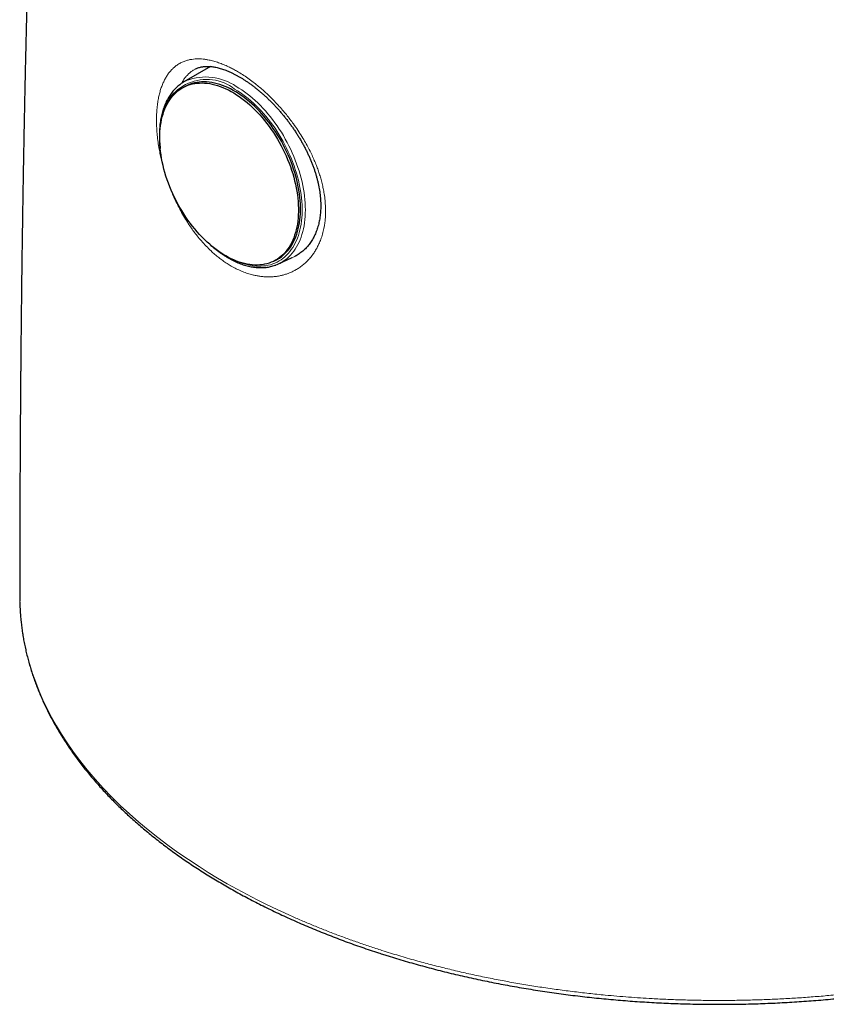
# Model space of a CAD drawing. Header units: millimetres. Extents: x 8 to 811, y 12 to 917.
# Tile 5 of 74: x 624 to 660, y 185 to 228. Entities that reach past the tile are written whole.
import ezdxf

# ---------------------------------------------------------------- set-up
doc = ezdxf.new("R2010")
doc.units = ezdxf.units.MM

msp = doc.modelspace()

# ---------------------------------------------------------------- linework, layer by layer
at = {"color": 7, "linetype": 'Continuous', "lineweight": 30}
for p, q in [((632.536, 225.805), (631.36, 225.126)), ((632.515, 225.793), (632.522, 225.806)), ((631.449, 224.945), (631.359, 224.897)), ((635.335, 217.264), (635.425, 217.311)), ((635.522, 217.134), (636.111, 217.409)), ((624.155, 202.533), (624.155, 202.329))]:
    msp.add_line(p, q, dxfattribs=at)
at = {"color": 7, "linetype": 'Continuous', "lineweight": 30, "flags": 128}
for points in [[(633.198, 217.485), (633.079, 217.556), (632.961, 217.633), (632.844, 217.715), (632.727, 217.802), (632.611, 217.894), (632.496, 217.991), (632.383, 218.092), (632.271, 218.198), (632.16, 218.309), (632.052, 218.424), (631.945, 218.542), (631.84, 218.665), (631.738, 218.791), (631.639, 218.921), (631.541, 219.054), (631.447, 219.19), (631.356, 219.329), (631.267, 219.471), (631.182, 219.615), (631.1, 219.762), (631.021, 219.91), (630.946, 220.06), (630.875, 220.212), (630.807, 220.365), (630.743, 220.519), (630.684, 220.674), (630.628, 220.83), (630.576, 220.986), (630.529, 221.142), (630.486, 221.298), (630.447, 221.454), (630.413, 221.609), (630.383, 221.764), (630.358, 221.917), (630.337, 222.069), (630.321, 222.219), (630.309, 222.368), (630.302, 222.515), (630.3, 222.66), (630.302, 222.802), (630.309, 222.942), (630.321, 223.079), (630.337, 223.212), (630.358, 223.343), (630.383, 223.47), (630.413, 223.593), (630.447, 223.713), (630.486, 223.828), (630.529, 223.94), (630.576, 224.047), (630.628, 224.149), (630.684, 224.247), (630.744, 224.34), (630.807, 224.428), (630.875, 224.511), (630.946, 224.589), (631.021, 224.662), (631.1, 224.729), (631.182, 224.79), (631.267, 224.846), (631.356, 224.896), (631.447, 224.94), (631.542, 224.978), (631.639, 225.011), (631.738, 225.037), (631.841, 225.058), (631.945, 225.072), (632.052, 225.08), (632.16, 225.082), (632.271, 225.078), (632.383, 225.068), (632.496, 225.052), (632.611, 225.03), (632.727, 225.002), (632.844, 224.968), (632.961, 224.928), (633.08, 224.882), (633.198, 224.83), (633.317, 224.773), (633.436, 224.71), (633.555, 224.641), (633.673, 224.567), (633.791, 224.488), (633.908, 224.403), (634.025, 224.314), (634.14, 224.219), (634.254, 224.12), (634.367, 224.016), (634.478, 223.908), (634.588, 223.795), (634.695, 223.679), (634.801, 223.558), (634.904, 223.433), (635.005, 223.305), (635.104, 223.174), (635.199, 223.039), (635.292, 222.901), (635.382, 222.761), (635.469, 222.618), (635.553, 222.473), (635.633, 222.325), (635.71, 222.176), (635.783, 222.025), (635.853, 221.873), (635.918, 221.719), (635.98, 221.564), (636.038, 221.409), (636.092, 221.253), (636.141, 221.097), (636.186, 220.941), (636.227, 220.785), (636.264, 220.629), (636.296, 220.475), (636.323, 220.321), (636.346, 220.168), (636.365, 220.017), (636.379, 219.867), (636.388, 219.719), (636.393, 219.573), (636.393, 219.43), (636.388, 219.289), (636.379, 219.151), (636.365, 219.015), (636.346, 218.883), (636.323, 218.754), (636.296, 218.629), (636.264, 218.507), (636.227, 218.39), (636.186, 218.276), (636.141, 218.167), (636.092, 218.062), (636.038, 217.962), (635.98, 217.867), (635.918, 217.776), (635.853, 217.69), (635.783, 217.61), (635.71, 217.535), (635.633, 217.465), (635.553, 217.401), (635.469, 217.342), (635.382, 217.29), (635.292, 217.242), (635.199, 217.201), (635.104, 217.166), (635.005, 217.136), (634.904, 217.113), (634.801, 217.096), (634.695, 217.084), (634.588, 217.079), (634.478, 217.08), (634.367, 217.087), (634.254, 217.1), (634.14, 217.119), (634.025, 217.144), (633.908, 217.175), (633.791, 217.213), (633.673, 217.256), (633.554, 217.304), (633.436, 217.359), (633.317, 217.419), (633.198, 217.485)], [(635.425, 217.311), (635.473, 217.337), (635.56, 217.39), (635.643, 217.448), (635.724, 217.512), (635.801, 217.582), (635.874, 217.657), (635.943, 217.738), (636.009, 217.823), (636.071, 217.914), (636.129, 218.009), (636.182, 218.109), (636.232, 218.214), (636.277, 218.324), (636.318, 218.437), (636.354, 218.555), (636.386, 218.676), (636.414, 218.802), (636.437, 218.93), (636.456, 219.062), (636.469, 219.198), (636.479, 219.336), (636.483, 219.477), (636.483, 219.62), (636.479, 219.766), (636.469, 219.914), (636.456, 220.064), (636.437, 220.215), (636.414, 220.368), (636.386, 220.522), (636.354, 220.677), (636.318, 220.832), (636.277, 220.988), (636.232, 221.144), (636.182, 221.3), (636.129, 221.456), (636.071, 221.611), (636.009, 221.766), (635.943, 221.92), (635.874, 222.072), (635.801, 222.223), (635.724, 222.373), (635.644, 222.52), (635.56, 222.665), (635.473, 222.808), (635.383, 222.949), (635.29, 223.086), (635.194, 223.221), (635.096, 223.352), (634.995, 223.481), (634.892, 223.605), (634.786, 223.726), (634.678, 223.843), (634.569, 223.955), (634.458, 224.064), (634.345, 224.167), (634.231, 224.267), (634.115, 224.361), (633.999, 224.451), (633.882, 224.535), (633.764, 224.614), (633.645, 224.688), (633.527, 224.757), (633.408, 224.82), (633.289, 224.877), (633.17, 224.929), (633.052, 224.975), (632.934, 225.015), (632.818, 225.049), (632.702, 225.077), (632.587, 225.099), (632.473, 225.116), (632.361, 225.126), (632.251, 225.129), (632.142, 225.127), (632.036, 225.119), (631.931, 225.105), (631.829, 225.084), (631.729, 225.058), (631.632, 225.026), (631.538, 224.987), (631.449, 224.945)]]:
    msp.add_lwpolyline(points, dxfattribs=at)
at = {"color": 252, "linetype": 'Continuous', "lineweight": 0, "flags": 128}
for points in [[(633.552, 217.306), (633.586, 217.29), (633.706, 217.237), (633.825, 217.19), (633.944, 217.15), (634.062, 217.115), (634.18, 217.086), (634.296, 217.063), (634.411, 217.046), (634.524, 217.035), (634.636, 217.03), (634.746, 217.031), (634.855, 217.039), (634.961, 217.052), (635.064, 217.072), (635.166, 217.097), (635.265, 217.129), (635.361, 217.166), (635.454, 217.209), (635.544, 217.259), (635.631, 217.313), (635.715, 217.374), (635.796, 217.44), (635.873, 217.512), (635.946, 217.589), (636.016, 217.671), (636.081, 217.759), (636.143, 217.851), (636.201, 217.948), (636.255, 218.05), (636.304, 218.157), (636.35, 218.268), (636.391, 218.383), (636.427, 218.502), (636.459, 218.625), (636.487, 218.752), (636.51, 218.883), (636.529, 219.017), (636.543, 219.154), (636.552, 219.293), (636.557, 219.436), (636.557, 219.581), (636.552, 219.728), (636.543, 219.878), (636.529, 220.029), (636.511, 220.182), (636.488, 220.337), (636.46, 220.492), (636.428, 220.649), (636.392, 220.806), (636.351, 220.964), (636.306, 221.121), (636.256, 221.279), (636.203, 221.437), (636.145, 221.594), (636.083, 221.751), (636.018, 221.907), (635.948, 222.061), (635.875, 222.214), (635.798, 222.366), (635.718, 222.515), (635.634, 222.663), (635.547, 222.808), (635.457, 222.951), (635.364, 223.091), (635.268, 223.228), (635.169, 223.362), (635.068, 223.493), (634.964, 223.62), (634.858, 223.744), (634.75, 223.863), (634.64, 223.979), (634.528, 224.09), (634.415, 224.197), (634.3, 224.299), (634.184, 224.397), (634.066, 224.49), (633.948, 224.578), (633.829, 224.66), (633.71, 224.738), (633.59, 224.81)], [(633.661, 224.929), (633.782, 224.856), (633.903, 224.778), (634.023, 224.694), (634.143, 224.606), (634.261, 224.513), (634.379, 224.414), (634.495, 224.311), (634.61, 224.204), (634.723, 224.092), (634.834, 223.975), (634.944, 223.855), (635.051, 223.731), (635.156, 223.603), (635.259, 223.471), (635.359, 223.336), (635.457, 223.198), (635.552, 223.057), (635.643, 222.914), (635.732, 222.767), (635.817, 222.619), (635.899, 222.468), (635.978, 222.316), (636.053, 222.161), (636.124, 222.006), (636.192, 221.849), (636.255, 221.691), (636.315, 221.532), (636.37, 221.373), (636.422, 221.214), (636.469, 221.054), (636.512, 220.895), (636.55, 220.736), (636.584, 220.577), (636.614, 220.42), (636.639, 220.263), (636.66, 220.108), (636.676, 219.954), (636.687, 219.802), (636.694, 219.652), (636.696, 219.505), (636.694, 219.359), (636.687, 219.217), (636.675, 219.077), (636.659, 218.94), (636.638, 218.806), (636.612, 218.676), (636.582, 218.55), (636.548, 218.427), (636.509, 218.308), (636.466, 218.193), (636.419, 218.083), (636.367, 217.977), (636.311, 217.875), (636.251, 217.779), (636.188, 217.687), (636.12, 217.601), (636.048, 217.519), (635.973, 217.443), (635.894, 217.372), (635.812, 217.307), (635.726, 217.247), (635.642, 217.196)], [(624.155, 202.329), (624.155, 202.309), (624.172, 201.9), (624.205, 201.492), (624.24, 201.196), (624.282, 200.9), (624.333, 200.604), (624.393, 200.308), (624.486, 199.916), (624.594, 199.525), (624.717, 199.136), (624.855, 198.746), (625.008, 198.359), (625.176, 197.973), (625.358, 197.592), (625.555, 197.213), (625.766, 196.836), (625.993, 196.461), (626.235, 196.088), (626.49, 195.719), (626.796, 195.306), (627.121, 194.898), (627.464, 194.493), (627.824, 194.094), (628.189, 193.713), (628.57, 193.338), (628.968, 192.968), (629.381, 192.603), (629.791, 192.261), (630.214, 191.924), (630.652, 191.592), (631.104, 191.266), (631.56, 190.953), (632.028, 190.645), (632.433, 190.391), (632.846, 190.141), (633.267, 189.896), (633.698, 189.655), (634.138, 189.419), (634.585, 189.188), (634.926, 189.017), (635.272, 188.85), (635.621, 188.685), (635.976, 188.523), (635.976, 188.523), (635.976, 188.523)]]:
    msp.add_lwpolyline(points, dxfattribs=at)
at = {"color": 252, "linetype": 'Continuous', "lineweight": 0}
for centre, radius, start, end in [((632.357, 223.245), 1.992, 51.7691, 175.1625), ((632.324, 222.993), 2.352, 55.3739, 110.9778)]:
    msp.add_arc(centre, radius, start, end, dxfattribs=at)
at = {"color": 7, "linetype": 'Continuous', "lineweight": 30}
for centre, radius, start, end in [((632.187, 223.694), 1.653, 115.2466, 124.5889), ((634.823, 218.633), 1.654, 290.4601, 299.6747)]:
    msp.add_arc(centre, radius, start, end, dxfattribs=at)
for points, knots in [([(635.933, 308.168), (635.932, 308.164), (635.92, 308.131), (635.901, 308.074), (635.877, 308.006), (635.86, 307.957), (635.847, 307.92), (635.836, 307.888), (635.825, 307.856), (635.809, 307.808), (635.786, 307.742), (635.756, 307.656), (635.723, 307.56), (635.68, 307.434), (635.631, 307.293), (635.579, 307.141), (635.529, 306.996), (635.477, 306.846), (635.426, 306.699), (635.378, 306.558), (635.332, 306.424), (635.295, 306.316), (635.268, 306.236), (635.249, 306.182), (635.231, 306.13), (635.213, 306.075), (635.191, 306.012), (635.165, 305.936), (635.137, 305.855), (635.111, 305.777), (635.088, 305.709), (635.066, 305.645), (635.045, 305.584), (635.024, 305.522), (635, 305.452), (634.971, 305.367), (634.937, 305.265), (634.899, 305.155), (634.862, 305.044), (634.825, 304.934), (634.788, 304.827), (634.753, 304.722), (634.719, 304.622), (634.686, 304.524), (634.653, 304.425), (634.617, 304.316), (634.578, 304.202), (634.54, 304.088), (634.507, 303.988), (634.477, 303.898), (634.449, 303.813), (634.419, 303.725), (634.388, 303.63), (634.354, 303.53), (634.32, 303.426), (634.287, 303.327), (634.258, 303.238), (634.233, 303.162), (634.21, 303.093), (634.188, 303.025), (634.164, 302.954), (634.138, 302.872), (634.106, 302.777), (634.072, 302.671), (634.037, 302.565), (634.004, 302.463), (633.973, 302.368), (633.944, 302.279), (633.918, 302.197), (633.892, 302.118), (633.865, 302.035), (633.832, 301.932), (633.794, 301.812), (633.752, 301.683), (633.713, 301.56), (633.677, 301.449), (633.648, 301.358), (633.625, 301.286), (633.606, 301.226), (633.586, 301.162), (633.563, 301.088), (633.536, 301.004), (633.506, 300.91), (633.476, 300.815), (633.449, 300.729), (633.425, 300.653), (633.401, 300.576), (633.376, 300.497), (633.352, 300.419), (633.328, 300.341), (633.302, 300.257), (633.272, 300.163), (633.242, 300.064), (633.212, 299.969), (633.185, 299.879), (633.157, 299.791), (633.128, 299.695), (633.096, 299.592), (633.065, 299.49), (633.037, 299.396), (633.01, 299.308), (632.983, 299.221), (632.956, 299.131), (632.927, 299.036), (632.897, 298.936), (632.866, 298.831), (632.836, 298.732), (632.81, 298.644), (632.787, 298.568), (632.766, 298.499), (632.746, 298.432), (632.726, 298.365), (632.706, 298.297), (632.685, 298.227), (632.663, 298.152), (632.641, 298.076), (632.619, 298.003), (632.6, 297.938), (632.582, 297.875), (632.554, 297.781), (632.516, 297.651), (632.471, 297.497), (632.429, 297.352), (632.39, 297.214), (632.348, 297.071), (632.305, 296.921), (632.263, 296.773), (632.222, 296.63), (632.181, 296.483), (632.138, 296.332), (632.097, 296.185), (632.058, 296.046), (632.019, 295.905), (631.983, 295.775), (631.951, 295.661), (631.926, 295.568), (631.902, 295.482), (631.879, 295.398), (631.855, 295.311), (631.829, 295.216), (631.803, 295.119), (631.778, 295.026), (631.752, 294.932), (631.726, 294.833), (631.696, 294.725), (631.666, 294.611), (631.634, 294.492), (631.606, 294.385), (631.583, 294.298), (631.565, 294.232), (631.547, 294.165), (631.528, 294.091), (631.506, 294.01), (631.478, 293.903), (631.447, 293.781), (631.411, 293.645), (631.378, 293.517), (631.346, 293.393), (631.315, 293.272), (631.286, 293.159), (631.257, 293.048), (631.229, 292.938), (631.2, 292.822), (631.169, 292.7), (631.138, 292.58), (631.111, 292.468), (631.086, 292.37), (631.055, 292.248), (631.018, 292.096), (630.971, 291.909), (630.932, 291.748), (630.897, 291.606), (630.868, 291.485), (630.837, 291.359), (630.803, 291.219), (630.768, 291.072), (630.729, 290.908), (630.69, 290.746), (630.65, 290.578), (630.616, 290.435), (630.588, 290.314), (630.564, 290.214), (630.539, 290.104), (630.511, 289.986), (630.484, 289.869), (630.458, 289.753), (630.432, 289.642), (630.408, 289.535), (630.384, 289.434), (630.362, 289.335), (630.34, 289.236), (630.317, 289.136), (630.294, 289.033), (630.269, 288.924), (630.243, 288.804), (630.213, 288.672), (630.182, 288.532), (630.152, 288.397), (630.122, 288.259), (630.091, 288.119), (630.06, 287.974), (630.029, 287.834), (629.999, 287.693), (629.972, 287.569), (629.948, 287.456), (629.925, 287.349), (629.9, 287.229), (629.874, 287.107), (629.85, 286.992), (629.824, 286.87), (629.797, 286.74), (629.768, 286.601), (629.741, 286.473), (629.716, 286.352), (629.692, 286.233), (629.666, 286.106), (629.638, 285.97), (629.61, 285.83), (629.582, 285.693), (629.555, 285.56), (629.53, 285.434), (629.506, 285.315), (629.484, 285.204), (629.463, 285.097), (629.442, 284.989), (629.417, 284.862), (629.388, 284.713), (629.355, 284.546), (629.324, 284.383), (629.295, 284.235), (629.267, 284.092), (629.24, 283.945), (629.211, 283.792), (629.183, 283.645), (629.158, 283.512), (629.134, 283.387), (629.114, 283.28), (629.096, 283.179), (629.077, 283.08), (629.056, 282.965), (629.034, 282.843), (629.012, 282.724), (628.992, 282.617), (628.975, 282.522), (628.96, 282.437), (628.943, 282.347), (628.925, 282.247), (628.905, 282.132), (628.882, 282.008), (628.858, 281.872), (628.833, 281.731), (628.811, 281.601), (628.791, 281.488), (628.773, 281.385), (628.753, 281.275), (628.733, 281.159), (628.713, 281.045), (628.694, 280.932), (628.675, 280.819), (628.655, 280.703), (628.635, 280.587), (628.614, 280.465), (628.592, 280.331), (628.567, 280.183), (628.541, 280.027), (628.513, 279.865), (628.486, 279.7), (628.46, 279.539), (628.435, 279.391), (628.414, 279.262), (628.395, 279.14), (628.375, 279.018), (628.354, 278.887), (628.331, 278.744), (628.306, 278.59), (628.282, 278.439), (628.26, 278.296), (628.239, 278.166), (628.22, 278.042), (628.202, 277.927), (628.185, 277.821), (628.17, 277.722), (628.155, 277.625), (628.14, 277.525), (628.123, 277.415), (628.104, 277.292), (628.082, 277.147), (628.058, 276.99), (628.034, 276.828), (628.011, 276.675), (627.99, 276.534), (627.971, 276.404), (627.952, 276.28), (627.934, 276.154), (627.914, 276.017), (627.892, 275.866), (627.868, 275.703), (627.844, 275.538), (627.821, 275.378), (627.799, 275.226), (627.781, 275.093), (627.765, 274.98), (627.751, 274.881), (627.736, 274.779), (627.721, 274.667), (627.704, 274.549), (627.688, 274.43), (627.658, 274.215), (627.614, 273.898), (627.558, 273.482), (627.503, 273.068), (627.45, 272.664), (627.399, 272.272), (627.349, 271.88), (627.297, 271.473), (627.257, 271.151), (627.229, 270.927), (627.215, 270.815), (627.202, 270.708), (627.189, 270.598), (627.174, 270.479), (627.159, 270.352), (627.143, 270.224), (627.129, 270.108), (627.116, 270), (627.104, 269.893), (627.09, 269.775), (627.075, 269.648), (627.059, 269.515), (627.043, 269.382), (627.027, 269.246), (627.011, 269.109), (626.996, 268.974), (626.982, 268.853), (626.969, 268.747), (626.958, 268.649), (626.948, 268.562), (626.939, 268.483), (626.931, 268.41), (626.922, 268.329), (626.912, 268.238), (626.9, 268.136), (626.888, 268.027), (626.874, 267.9), (626.858, 267.763), (626.842, 267.619), (626.827, 267.481), (626.812, 267.343), (626.797, 267.204), (626.781, 267.058), (626.764, 266.904), (626.746, 266.739), (626.728, 266.568), (626.71, 266.395), (626.692, 266.228), (626.676, 266.074), (626.661, 265.935), (626.649, 265.817), (626.638, 265.716), (626.628, 265.621), (626.618, 265.517), (626.606, 265.405), (626.594, 265.287), (626.581, 265.165), (626.568, 265.036), (626.555, 264.902), (626.542, 264.771), (626.529, 264.651), (626.519, 264.545), (626.509, 264.449), (626.499, 264.342), (626.486, 264.216), (626.471, 264.064), (626.455, 263.9), (626.438, 263.728), (626.421, 263.55), (626.404, 263.376), (626.388, 263.205), (626.372, 263.04), (626.356, 262.871), (626.339, 262.694), (626.323, 262.517), (626.308, 262.355), (626.295, 262.217), (626.283, 262.09), (626.271, 261.961), (626.258, 261.821), (626.245, 261.675), (626.232, 261.525), (626.215, 261.344), (626.196, 261.132), (626.175, 260.892), (626.156, 260.678), (626.14, 260.495), (626.127, 260.347), (626.115, 260.215), (626.106, 260.107), (626.099, 260.02), (626.093, 259.95), (626.086, 259.876), (626.079, 259.792), (626.071, 259.692), (626.061, 259.577), (626.05, 259.453), (626.04, 259.327), (626.03, 259.207), (626.02, 259.095), (626.012, 258.992), (626.004, 258.897), (625.996, 258.804), (625.989, 258.713), (625.982, 258.627), (625.975, 258.55), (625.969, 258.476), (625.961, 258.381), (625.951, 258.257), (625.939, 258.1), (625.924, 257.923), (625.909, 257.726), (625.891, 257.509), (625.874, 257.292), (625.858, 257.089), (625.845, 256.913), (625.832, 256.75), (625.812, 256.486), (625.789, 256.182), (625.763, 255.834), (625.741, 255.545), (625.723, 255.302), (625.709, 255.106), (625.698, 254.961), (625.688, 254.815), (625.677, 254.668), (625.667, 254.523), (625.658, 254.395), (625.65, 254.286), (625.643, 254.197), (625.638, 254.115), (625.632, 254.03), (625.625, 253.933), (625.617, 253.825), (625.609, 253.707), (625.601, 253.587), (625.592, 253.466), (625.585, 253.352), (625.577, 253.246), (625.571, 253.148), (625.564, 253.048), (625.557, 252.947), (625.55, 252.847), (625.544, 252.757), (625.539, 252.677), (625.534, 252.601), (625.528, 252.522), (625.522, 252.432), (625.515, 252.328), (625.508, 252.212), (625.499, 252.084), (625.49, 251.948), (625.481, 251.806), (625.472, 251.667), (625.463, 251.532), (625.455, 251.401), (625.446, 251.268), (625.438, 251.135), (625.429, 251.003), (625.422, 250.878), (625.414, 250.766), (625.408, 250.664), (625.402, 250.569), (625.396, 250.473), (625.39, 250.369), (625.383, 250.254), (625.372, 250.086), (625.359, 249.863), (625.344, 249.625), (625.332, 249.417), (625.321, 249.246), (625.312, 249.082), (625.303, 248.931), (625.295, 248.796), (625.288, 248.675), (625.281, 248.559), (625.274, 248.437), (625.266, 248.302), (625.258, 248.154), (625.248, 247.996), (625.235, 247.762), (625.218, 247.463), (625.195, 247.052), (625.171, 246.606), (625.145, 246.123), (625.12, 245.646), (625.099, 245.242), (625.082, 244.907), (625.068, 244.643), (625.055, 244.373), (625.041, 244.098), (625.027, 243.821), (625.015, 243.562), (625.003, 243.328), (624.993, 243.119), (624.984, 242.915), (624.974, 242.706), (624.964, 242.489), (624.953, 242.264), (624.942, 242.024), (624.931, 241.772), (624.919, 241.511), (624.907, 241.255), (624.897, 241.012), (624.886, 240.772), (624.875, 240.526), (624.864, 240.262), (624.852, 239.987), (624.841, 239.723), (624.831, 239.475), (624.821, 239.246), (624.812, 239.021), (624.803, 238.812), (624.796, 238.624), (624.789, 238.455), (624.783, 238.292), (624.776, 238.127), (624.769, 237.955), (624.762, 237.774), (624.755, 237.584), (624.746, 237.363), (624.737, 237.111), (624.726, 236.828), (624.715, 236.539), (624.705, 236.242), (624.694, 235.939), (624.684, 235.661), (624.675, 235.414), (624.667, 235.204), (624.661, 235.01), (624.654, 234.83), (624.649, 234.658), (624.642, 234.468), (624.635, 234.252), (624.627, 234.006), (624.618, 233.748), (624.609, 233.48), (624.6, 233.205), (624.592, 232.942), (624.584, 232.692), (624.577, 232.454), (624.569, 232.209), (624.561, 231.957), (624.554, 231.7), (624.546, 231.446), (624.539, 231.205), (624.532, 230.98), (624.526, 230.771), (624.521, 230.579), (624.516, 230.401), (624.51, 230.203), (624.504, 229.985), (624.498, 229.746), (624.492, 229.541), (624.487, 229.363), (624.483, 229.204), (624.478, 229.031), (624.473, 228.845), (624.468, 228.646), (624.46, 228.334), (624.449, 227.914), (624.435, 227.352), (624.421, 226.751), (624.406, 226.116), (624.393, 225.541), (624.382, 225.028), (624.372, 224.579), (624.363, 224.143), (624.356, 223.804), (624.352, 223.558), (624.348, 223.401), (624.345, 223.247), (624.343, 223.098), (624.34, 222.952), (624.337, 222.81), (624.334, 222.666), (624.331, 222.506), (624.328, 222.321), (624.324, 222.11), (624.32, 221.878), (624.315, 221.626), (624.31, 221.359), (624.306, 221.09), (624.301, 220.829), (624.297, 220.581), (624.293, 220.333), (624.289, 220.088), (624.285, 219.847), (624.282, 219.626), (624.279, 219.424), (624.276, 219.238), (624.273, 219.064), (624.271, 218.902), (624.269, 218.75), (624.267, 218.61), (624.265, 218.477), (624.263, 218.344), (624.261, 218.194), (624.258, 218.02), (624.255, 217.821), (624.252, 217.604), (624.249, 217.366), (624.246, 217.105), (624.242, 216.823), (624.238, 216.526), (624.235, 216.216), (624.231, 215.895), (624.227, 215.563), (624.223, 215.216), (624.219, 214.853), (624.215, 214.475), (624.211, 214.141), (624.209, 213.861), (624.207, 213.642), (624.205, 213.438), (624.203, 213.258), (624.201, 213.1), (624.2, 212.963), (624.199, 212.837), (624.198, 212.722), (624.197, 212.615), (624.196, 212.488), (624.195, 212.335), (624.193, 212.149), (624.191, 211.946), (624.19, 211.724), (624.188, 211.483), (624.186, 211.231), (624.184, 210.972), (624.182, 210.689), (624.18, 210.382), (624.178, 210.051), (624.176, 209.714), (624.173, 209.37), (624.171, 209.021), (624.17, 208.699), (624.168, 208.413), (624.167, 208.169), (624.166, 207.941), (624.165, 207.73), (624.164, 207.536), (624.164, 207.378), (624.163, 207.252), (624.163, 207.155), (624.162, 207.06), (624.162, 206.958), (624.161, 206.841), (624.161, 206.708), (624.16, 206.561), (624.16, 206.399), (624.159, 206.221), (624.159, 206.026), (624.158, 205.809), (624.157, 205.571), (624.157, 205.308), (624.156, 205.027), (624.155, 204.726), (624.155, 204.406), (624.154, 204.073), (624.154, 203.729), (624.154, 203.373), (624.153, 202.999), (624.153, 202.717), (624.153, 202.56), (624.153, 202.533)], [0, 0, 0, 0, 0.000105, 0.000956, 0.001644, 0.002071, 0.002398, 0.002696, 0.003005, 0.003326, 0.004079, 0.004888, 0.005797, 0.00685, 0.008527, 0.009841, 0.011202, 0.012691, 0.014127, 0.015423, 0.016713, 0.017951, 0.018489, 0.019, 0.019486, 0.019965, 0.02056, 0.021296, 0.022116, 0.022854, 0.023498, 0.024048, 0.024673, 0.025245, 0.025802, 0.026653, 0.027651, 0.028682, 0.029741, 0.030786, 0.031798, 0.032763, 0.033737, 0.034626, 0.0355, 0.036528, 0.037681, 0.03872, 0.039712, 0.040499, 0.041241, 0.042072, 0.042977, 0.043894, 0.044881, 0.04586, 0.046678, 0.04736, 0.047992, 0.048596, 0.049249, 0.049975, 0.050863, 0.051908, 0.052915, 0.053835, 0.054733, 0.055559, 0.056294, 0.057007, 0.057751, 0.058611, 0.059846, 0.061072, 0.062203, 0.063239, 0.064153, 0.064702, 0.06525, 0.065808, 0.066474, 0.06727, 0.068132, 0.069086, 0.069881, 0.070495, 0.071201, 0.071989, 0.07268, 0.073352, 0.074126, 0.075003, 0.07594, 0.076833, 0.077636, 0.07839, 0.079271, 0.080274, 0.081217, 0.082077, 0.082844, 0.083627, 0.084478, 0.085291, 0.086237, 0.087229, 0.088157, 0.088962, 0.089627, 0.090247, 0.090849, 0.091463, 0.092063, 0.09271, 0.093393, 0.094111, 0.094797, 0.095379, 0.095896, 0.096499, 0.097954, 0.099451, 0.1007, 0.101921, 0.103207, 0.104609, 0.10602, 0.107222, 0.108529, 0.110021, 0.111335, 0.112543, 0.113809, 0.115165, 0.11607, 0.116932, 0.117679, 0.118413, 0.119211, 0.120067, 0.120987, 0.121847, 0.122603, 0.123549, 0.124527, 0.125545, 0.126631, 0.127779, 0.128441, 0.128998, 0.129574, 0.130258, 0.131011, 0.131788, 0.133157, 0.134313, 0.13549, 0.136634, 0.137679, 0.138781, 0.139703, 0.1407, 0.141754, 0.142861, 0.144003, 0.14503, 0.145881, 0.146682, 0.148347, 0.149994, 0.151754, 0.152721, 0.153845, 0.155051, 0.156128, 0.157657, 0.159043, 0.160566, 0.162058, 0.163616, 0.164441, 0.165347, 0.166346, 0.167429, 0.168539, 0.16954, 0.170578, 0.17154, 0.17245, 0.173333, 0.174227, 0.175132, 0.17606, 0.177015, 0.178096, 0.179313, 0.180624, 0.181882, 0.182986, 0.184383, 0.185678, 0.186934, 0.188202, 0.189503, 0.190317, 0.191279, 0.192406, 0.193573, 0.194605, 0.19555, 0.196895, 0.198145, 0.199335, 0.200382, 0.201439, 0.20258, 0.203843, 0.205131, 0.20641, 0.207558, 0.208758, 0.209853, 0.210817, 0.211774, 0.212758, 0.213772, 0.215241, 0.216824, 0.218328, 0.219684, 0.220873, 0.222249, 0.2237, 0.225051, 0.226257, 0.227345, 0.228455, 0.229196, 0.230097, 0.231164, 0.232342, 0.233439, 0.234416, 0.235282, 0.236037, 0.236735, 0.237755, 0.238769, 0.239904, 0.241149, 0.242477, 0.243781, 0.244696, 0.245596, 0.246601, 0.247709, 0.248779, 0.249734, 0.250812, 0.251864, 0.252916, 0.254006, 0.255232, 0.256575, 0.258081, 0.259507, 0.261047, 0.262614, 0.263924, 0.265115, 0.26618, 0.267284, 0.268473, 0.269782, 0.271226, 0.272703, 0.273953, 0.275156, 0.276298, 0.277365, 0.27833, 0.279229, 0.280099, 0.280995, 0.281991, 0.283131, 0.284398, 0.285979, 0.287474, 0.288883, 0.290199, 0.291377, 0.29247, 0.293624, 0.294865, 0.296264, 0.297811, 0.299351, 0.300839, 0.302249, 0.30357, 0.304515, 0.305381, 0.306308, 0.307345, 0.308475, 0.309585, 0.310656, 0.31444, 0.318377, 0.322214, 0.325942, 0.329618, 0.333103, 0.336865, 0.340967, 0.34208, 0.343115, 0.344087, 0.345072, 0.34618, 0.34741, 0.348621, 0.349733, 0.350654, 0.351639, 0.352732, 0.353936, 0.355209, 0.356449, 0.357651, 0.359005, 0.360292, 0.361425, 0.362392, 0.363259, 0.364169, 0.36481, 0.365477, 0.366226, 0.367074, 0.368021, 0.369068, 0.370134, 0.371589, 0.372897, 0.374176, 0.375466, 0.376766, 0.378062, 0.379576, 0.381093, 0.382696, 0.384368, 0.38594, 0.387385, 0.388695, 0.389864, 0.390685, 0.391548, 0.392524, 0.393613, 0.394698, 0.395846, 0.397056, 0.39833, 0.39961, 0.400734, 0.401721, 0.402578, 0.403436, 0.404735, 0.406146, 0.407695, 0.409372, 0.411001, 0.412698, 0.414287, 0.415828, 0.417364, 0.419045, 0.420827, 0.422344, 0.423633, 0.424719, 0.425942, 0.427288, 0.42867, 0.430076, 0.431506, 0.433797, 0.436069, 0.4383, 0.439858, 0.441249, 0.442477, 0.443614, 0.444295, 0.44495, 0.445606, 0.446391, 0.447324, 0.44842, 0.449654, 0.450862, 0.451993, 0.453047, 0.454023, 0.454922, 0.455745, 0.456675, 0.457489, 0.458188, 0.458851, 0.459601, 0.460884, 0.462366, 0.464046, 0.465915, 0.467973, 0.470222, 0.472076, 0.473735, 0.475237, 0.476711, 0.481241, 0.483892, 0.48661, 0.489457, 0.490823, 0.492199, 0.493585, 0.494981, 0.496386, 0.497713, 0.49865, 0.499493, 0.500242, 0.500991, 0.501911, 0.503006, 0.504085, 0.505278, 0.506435, 0.507519, 0.50853, 0.509466, 0.510327, 0.511389, 0.512335, 0.513189, 0.51395, 0.514632, 0.515361, 0.516217, 0.517201, 0.518314, 0.519531, 0.520861, 0.522221, 0.523594, 0.524833, 0.526083, 0.527345, 0.528618, 0.529902, 0.531111, 0.532183, 0.533119, 0.53402, 0.534902, 0.535891, 0.536988, 0.538192, 0.540716, 0.543365, 0.545002, 0.54668, 0.548272, 0.549713, 0.551003, 0.55214, 0.553182, 0.554338, 0.555626, 0.557047, 0.558598, 0.560169, 0.563758, 0.567186, 0.57196, 0.576564, 0.581068, 0.585689, 0.588174, 0.590707, 0.593291, 0.59593, 0.598623, 0.601267, 0.603387, 0.605373, 0.607285, 0.609283, 0.611376, 0.613557, 0.615783, 0.618278, 0.62082, 0.623318, 0.625659, 0.62784, 0.630239, 0.632774, 0.635452, 0.638206, 0.640396, 0.64261, 0.644823, 0.646908, 0.648646, 0.650265, 0.651787, 0.653364, 0.655026, 0.656772, 0.658604, 0.660523, 0.663175, 0.665898, 0.668694, 0.671563, 0.674506, 0.67746, 0.679631, 0.681656, 0.683533, 0.685261, 0.686866, 0.688524, 0.690763, 0.693148, 0.695658, 0.698247, 0.700914, 0.703658, 0.705877, 0.708172, 0.710543, 0.712992, 0.715518, 0.718009, 0.720346, 0.722526, 0.72455, 0.726416, 0.728122, 0.729725, 0.732153, 0.734472, 0.736679, 0.738103, 0.739647, 0.74132, 0.743125, 0.745061, 0.74713, 0.752182, 0.757304, 0.763492, 0.769702, 0.775786, 0.780262, 0.78465, 0.788891, 0.792976, 0.794538, 0.796069, 0.797562, 0.799017, 0.800434, 0.801812, 0.803166, 0.804634, 0.806493, 0.80855, 0.810806, 0.813262, 0.81592, 0.818595, 0.82114, 0.823553, 0.825832, 0.828371, 0.830718, 0.832873, 0.834834, 0.836633, 0.838325, 0.839909, 0.841386, 0.842754, 0.844013, 0.845267, 0.846642, 0.848416, 0.850358, 0.85247, 0.854751, 0.857335, 0.860107, 0.863015, 0.866034, 0.869165, 0.87241, 0.87577, 0.87934, 0.883032, 0.886848, 0.889119, 0.891258, 0.893249, 0.895092, 0.896539, 0.897879, 0.899112, 0.900235, 0.901252, 0.902261, 0.903948, 0.90576, 0.907696, 0.909911, 0.912272, 0.914762, 0.917305, 0.919891, 0.923065, 0.926304, 0.929606, 0.932973, 0.936405, 0.939857, 0.942414, 0.944808, 0.947038, 0.949104, 0.951003, 0.952737, 0.953753, 0.954701, 0.955583, 0.95655, 0.957697, 0.959027, 0.960448, 0.962032, 0.963779, 0.96569, 0.967766, 0.970148, 0.972718, 0.975476, 0.978424, 0.981563, 0.984894, 0.988212, 0.991703, 0.995369, 0.999211, 1, 1, 1, 1]), ([(631.866, 225.693), (631.87, 225.695), (631.895, 225.709), (631.945, 225.731), (632.016, 225.758), (632.086, 225.777), (632.156, 225.792), (632.227, 225.803), (632.303, 225.81), (632.383, 225.812), (632.466, 225.811), (632.55, 225.804), (632.637, 225.794), (632.727, 225.779), (632.818, 225.76), (632.913, 225.736), (633.009, 225.708), (633.108, 225.675), (633.208, 225.639), (633.31, 225.597), (633.415, 225.551), (633.521, 225.501), (633.629, 225.446), (633.738, 225.386), (633.848, 225.323), (633.959, 225.255), (634.072, 225.183), (634.185, 225.106), (634.299, 225.025), (634.414, 224.94), (634.528, 224.851), (634.643, 224.757), (634.758, 224.66), (634.872, 224.559), (634.986, 224.455), (635.099, 224.347), (635.211, 224.237), (635.322, 224.122), (635.432, 224.004), (635.541, 223.883), (635.648, 223.759), (635.753, 223.633), (635.856, 223.504), (635.957, 223.373), (636.055, 223.239), (636.151, 223.104), (636.244, 222.966), (636.335, 222.827), (636.423, 222.686), (636.508, 222.543), (636.589, 222.399), (636.667, 222.254), (636.741, 222.109), (636.811, 221.964), (636.877, 221.818), (636.94, 221.671), (636.999, 221.525), (637.054, 221.378), (637.104, 221.231), (637.151, 221.085), (637.193, 220.94), (637.231, 220.794), (637.264, 220.65), (637.293, 220.51), (637.317, 220.37), (637.337, 220.232), (637.353, 220.093), (637.364, 219.956), (637.371, 219.82), (637.373, 219.686), (637.371, 219.555), (637.364, 219.426), (637.353, 219.3), (637.338, 219.178), (637.319, 219.059), (637.296, 218.944), (637.268, 218.831), (637.236, 218.719), (637.199, 218.61), (637.158, 218.504), (637.113, 218.402), (637.065, 218.303), (637.012, 218.207), (636.956, 218.117), (636.896, 218.03), (636.834, 217.948), (636.767, 217.87), (636.696, 217.796), (636.621, 217.725), (636.543, 217.659), (636.461, 217.598), (636.377, 217.543), (636.309, 217.501), (636.267, 217.48), (636.256, 217.475)], [0, 0, 0, 0, 0.0021771, 0.0153302, 0.0283576, 0.0411411, 0.0518378, 0.062965, 0.0746708, 0.0860415, 0.0971558, 0.1080878, 0.1191557, 0.129797, 0.1404977, 0.1512278, 0.1619527, 0.1726493, 0.1831275, 0.1936544, 0.2042793, 0.2149644, 0.2256706, 0.2363662, 0.2468573, 0.2576058, 0.2683468, 0.2791001, 0.2898837, 0.3007021, 0.3115028, 0.3223236, 0.333224, 0.3441593, 0.3550774, 0.3659663, 0.3768257, 0.38781, 0.3987961, 0.4098003, 0.4208412, 0.4318589, 0.4428547, 0.4538338, 0.4648147, 0.4758113, 0.4868372, 0.4978617, 0.5088848, 0.5199453, 0.5309972, 0.5419902, 0.5528955, 0.5638271, 0.5747434, 0.5856409, 0.596542, 0.6074631, 0.6184124, 0.6291686, 0.6400976, 0.6510143, 0.6618505, 0.6725519, 0.6830862, 0.6938456, 0.704656, 0.7155045, 0.726377, 0.7372594, 0.748135, 0.7589881, 0.7698061, 0.7805779, 0.7912935, 0.8019587, 0.8127415, 0.8237294, 0.8347989, 0.8459388, 0.8571374, 0.8683824, 0.8796624, 0.8909662, 0.9022838, 0.9136062, 0.9249486, 0.9365156, 0.9482952, 0.9601171, 0.9719228, 0.9836608, 0.9954606, 1, 1, 1, 1]), ([(631.245, 225.052), (631.236, 225.046), (631.2, 225.022), (631.138, 224.974), (631.061, 224.908), (630.987, 224.837), (630.916, 224.761), (630.848, 224.681), (630.784, 224.595), (630.723, 224.506), (630.666, 224.412), (630.613, 224.313), (630.564, 224.211), (630.518, 224.104), (630.477, 223.993), (630.439, 223.879), (630.406, 223.762), (630.376, 223.64), (630.351, 223.516), (630.33, 223.389), (630.313, 223.258), (630.301, 223.125), (630.292, 222.99), (630.288, 222.852), (630.288, 222.712), (630.292, 222.569), (630.301, 222.426), (630.311, 222.304), (630.319, 222.231), (630.322, 222.206)], [0, 0, 0, 0, 0.011753, 0.049974, 0.088226, 0.126521, 0.16487, 0.20328, 0.241755, 0.280297, 0.318905, 0.357577, 0.396307, 0.43509, 0.473919, 0.512789, 0.551691, 0.59062, 0.629571, 0.668537, 0.707514, 0.746498, 0.785486, 0.824476, 0.863463, 0.902448, 0.941429, 0.980404, 1, 1, 1, 1]), ([(632.516, 217.974), (632.539, 217.953), (632.6, 217.899), (632.698, 217.817), (632.811, 217.728), (632.925, 217.643), (633.04, 217.562), (633.155, 217.486), (633.271, 217.415), (633.388, 217.349), (633.504, 217.288), (633.621, 217.232), (633.737, 217.181), (633.854, 217.135), (633.97, 217.095), (634.085, 217.06), (634.2, 217.031), (634.313, 217.007), (634.426, 216.988), (634.538, 216.975), (634.648, 216.968), (634.757, 216.966), (634.864, 216.969), (634.969, 216.979), (635.072, 216.993), (635.173, 217.013), (635.272, 217.039), (635.346, 217.062), (635.387, 217.078), (635.397, 217.082)], [0, 0, 0, 0, 0.024556, 0.063264, 0.101978, 0.140699, 0.179427, 0.218159, 0.256897, 0.295636, 0.334376, 0.373114, 0.411845, 0.450567, 0.489273, 0.52796, 0.566621, 0.60525, 0.643839, 0.682382, 0.720872, 0.759303, 0.79767, 0.835969, 0.8742, 0.912363, 0.950462, 0.988505, 1, 1, 1, 1]), ([(624.157, 202.275), (624.158, 202.218), (624.162, 202.079), (624.174, 201.856), (624.193, 201.606), (624.217, 201.357), (624.248, 201.108), (624.284, 200.86), (624.326, 200.612), (624.374, 200.365), (624.428, 200.118), (624.488, 199.871), (624.553, 199.625), (624.624, 199.38), (624.701, 199.135), (624.784, 198.891), (624.873, 198.648), (624.967, 198.405), (625.067, 198.163), (625.173, 197.921), (625.285, 197.68), (625.402, 197.441), (625.525, 197.203), (625.653, 196.966), (625.787, 196.73), (625.926, 196.495), (626.072, 196.26), (626.224, 196.026), (626.381, 195.794), (626.543, 195.562), (626.711, 195.332), (626.884, 195.104), (627.062, 194.878), (627.245, 194.654), (627.433, 194.432), (627.625, 194.213), (627.823, 193.995), (628.026, 193.778), (628.235, 193.562), (628.449, 193.348), (628.668, 193.136), (628.892, 192.926), (629.121, 192.718), (629.355, 192.512), (629.593, 192.308), (629.837, 192.105), (630.085, 191.905), (630.338, 191.707), (630.597, 191.51), (630.86, 191.315), (631.128, 191.123), (631.401, 190.933), (631.677, 190.745), (631.959, 190.559), (632.245, 190.376), (632.536, 190.194), (632.829, 190.016), (633.127, 189.841), (633.429, 189.667), (633.735, 189.496), (634.047, 189.327), (634.362, 189.161), (634.681, 188.997), (635.005, 188.835), (635.334, 188.675), (635.667, 188.518), (636.004, 188.363), (636.345, 188.211), (636.688, 188.062), (637.034, 187.916), (637.384, 187.773), (637.736, 187.633), (638.091, 187.496), (638.449, 187.362), (638.811, 187.231), (639.175, 187.103), (639.543, 186.977), (639.862, 186.872), (640.125, 186.787), (640.388, 186.704), (640.704, 186.607), (641.081, 186.495), (641.461, 186.385), (641.842, 186.279), (642.226, 186.177), (642.612, 186.077), (643, 185.98), (643.391, 185.887), (643.783, 185.797), (644.178, 185.71), (644.575, 185.626), (644.975, 185.545), (645.377, 185.468), (645.781, 185.393), (646.187, 185.322), (646.595, 185.254), (647.004, 185.189), (647.414, 185.128), (647.826, 185.07), (648.24, 185.015), (648.655, 184.964), (649.071, 184.916), (649.488, 184.871), (649.906, 184.83), (650.327, 184.792), (650.748, 184.757), (651.169, 184.726), (651.59, 184.698), (652.012, 184.673), (652.435, 184.652), (652.859, 184.634), (653.283, 184.62), (653.708, 184.609), (654.132, 184.601), (654.557, 184.597), (654.982, 184.596), (655.407, 184.599), (655.832, 184.605), (656.257, 184.614), (656.683, 184.627), (657.109, 184.643), (657.535, 184.663), (657.959, 184.686), (658.382, 184.712), (658.804, 184.742), (659.226, 184.775), (659.649, 184.812), (660.071, 184.852), (660.492, 184.895), (660.913, 184.942), (661.333, 184.992), (661.751, 185.046), (662.166, 185.102), (662.58, 185.162), (662.99, 185.225), (663.398, 185.291), (663.804, 185.36), (664.21, 185.433), (664.615, 185.509), (665.018, 185.589), (665.419, 185.671), (665.817, 185.757), (666.213, 185.846), (666.607, 185.938), (666.999, 186.033), (667.388, 186.131), (667.775, 186.233), (668.159, 186.337), (668.542, 186.445), (668.922, 186.556), (669.299, 186.67), (669.673, 186.787), (670.043, 186.906), (670.411, 187.029), (670.777, 187.155), (671.138, 187.283), (671.496, 187.414), (671.85, 187.548), (672.201, 187.685), (672.549, 187.824), (672.894, 187.967), (673.235, 188.112), (673.573, 188.26), (673.908, 188.411), (674.239, 188.565), (674.567, 188.722), (674.892, 188.881), (675.212, 189.043), (675.529, 189.207), (675.842, 189.375), (676.151, 189.544), (676.456, 189.717), (676.757, 189.892), (677.054, 190.069), (677.348, 190.25), (677.638, 190.433), (677.923, 190.618), (678.205, 190.806), (678.481, 190.995), (678.753, 191.188), (679.021, 191.382), (679.286, 191.58), (679.545, 191.779), (679.799, 191.98), (680.048, 192.182), (680.292, 192.387), (680.531, 192.593), (680.764, 192.801), (680.993, 193.011), (681.217, 193.223), (681.435, 193.437), (681.649, 193.652), (681.858, 193.87), (682.061, 194.089), (682.259, 194.31), (682.451, 194.531), (682.638, 194.755), (682.82, 194.979), (682.996, 195.206), (683.167, 195.433), (683.331, 195.662), (683.491, 195.891), (683.644, 196.122), (683.793, 196.355), (683.935, 196.588), (684.073, 196.823), (684.204, 197.058), (684.329, 197.294), (684.45, 197.532), (684.565, 197.771), (684.674, 198.011), (684.777, 198.252), (684.874, 198.493), (684.966, 198.735), (685.052, 198.978), (685.132, 199.222), (685.206, 199.466), (685.275, 199.711), (685.337, 199.957), (685.394, 200.203), (685.446, 200.451), (685.491, 200.699), (685.531, 200.947), (685.565, 201.195), (685.592, 201.443), (685.614, 201.693), (685.63, 201.942), (685.639, 202.124), (685.64, 202.222), (685.641, 202.238)], [0, 0, 0, 0, 0.003004, 0.007424, 0.01185, 0.016274, 0.020691, 0.025092, 0.029492, 0.033916, 0.038336, 0.042751, 0.047164, 0.051576, 0.055989, 0.060403, 0.06482, 0.069241, 0.073667, 0.0781, 0.082541, 0.086992, 0.091396, 0.095808, 0.100236, 0.104678, 0.109132, 0.113592, 0.118058, 0.122525, 0.126989, 0.131448, 0.135897, 0.140335, 0.144758, 0.149163, 0.153548, 0.158004, 0.162446, 0.166884, 0.171318, 0.17575, 0.18018, 0.184611, 0.189043, 0.193476, 0.197913, 0.202355, 0.206802, 0.211257, 0.215721, 0.220153, 0.224603, 0.229064, 0.233529, 0.237988, 0.242434, 0.246861, 0.2513, 0.255754, 0.260211, 0.264672, 0.269138, 0.27361, 0.27809, 0.282594, 0.287102, 0.291599, 0.296088, 0.300569, 0.305045, 0.309515, 0.313983, 0.318448, 0.322913, 0.327378, 0.331845, 0.336315, 0.338924, 0.341278, 0.345728, 0.350172, 0.354609, 0.359041, 0.363469, 0.367895, 0.372319, 0.376743, 0.381168, 0.385595, 0.390025, 0.394458, 0.398898, 0.403344, 0.407791, 0.412233, 0.416674, 0.421115, 0.425559, 0.430005, 0.434455, 0.438896, 0.443333, 0.447786, 0.452247, 0.456709, 0.461161, 0.465598, 0.470025, 0.474489, 0.478949, 0.483404, 0.487856, 0.492306, 0.496756, 0.501207, 0.50566, 0.510116, 0.514576, 0.519041, 0.523514, 0.527995, 0.532484, 0.536919, 0.541371, 0.545836, 0.550313, 0.554797, 0.559287, 0.563778, 0.568268, 0.572753, 0.57723, 0.581696, 0.586147, 0.590582, 0.594999, 0.59946, 0.603929, 0.608391, 0.612847, 0.617299, 0.621747, 0.626194, 0.63064, 0.635087, 0.639535, 0.643987, 0.648442, 0.652903, 0.657371, 0.661805, 0.666244, 0.670692, 0.675143, 0.679589, 0.684024, 0.688443, 0.69286, 0.697296, 0.70173, 0.706164, 0.710599, 0.715037, 0.719478, 0.723924, 0.728369, 0.732815, 0.737263, 0.741712, 0.746166, 0.750625, 0.755081, 0.759536, 0.764005, 0.768484, 0.772967, 0.777449, 0.781922, 0.786378, 0.790887, 0.795385, 0.799874, 0.804356, 0.80883, 0.813299, 0.817764, 0.822226, 0.826685, 0.831145, 0.835604, 0.840065, 0.844529, 0.848996, 0.853447, 0.857893, 0.862335, 0.866775, 0.871214, 0.875653, 0.880087, 0.884499, 0.888919, 0.893343, 0.897767, 0.902186, 0.906595, 0.910977, 0.915404, 0.919824, 0.924237, 0.928645, 0.933049, 0.93745, 0.941849, 0.946248, 0.950648, 0.95505, 0.959456, 0.963866, 0.968282, 0.972709, 0.977109, 0.981514, 0.98593, 0.990351, 0.994768, 0.999174, 1, 1, 1, 1])]:
    msp.add_open_spline(points, degree=3, knots=knots, dxfattribs=at)
at = {"color": 252, "linetype": 'Continuous', "lineweight": 0}
for points, knots in [([(633.444, 217.036), (633.382, 217.073), (633.257, 217.147), (633.076, 217.271), (632.898, 217.404), (632.724, 217.547), (632.537, 217.715), (632.338, 217.912), (632.135, 218.133), (631.956, 218.349), (631.798, 218.554), (631.654, 218.755), (631.502, 218.985), (631.343, 219.243), (631.187, 219.525), (631.048, 219.798), (630.925, 220.061), (630.817, 220.314), (630.721, 220.559), (630.638, 220.789), (630.563, 221.013), (630.498, 221.228), (630.435, 221.453), (630.377, 221.686), (630.323, 221.929), (630.273, 222.195), (630.227, 222.483), (630.193, 222.78), (630.172, 223.047), (630.162, 223.284), (630.16, 223.501), (630.166, 223.733), (630.183, 223.979), (630.213, 224.226), (630.252, 224.45), (630.3, 224.651), (630.355, 224.839), (630.42, 225.015), (630.494, 225.181), (630.578, 225.336), (630.667, 225.473), (630.76, 225.592), (630.856, 225.697), (630.969, 225.8), (631.102, 225.898), (631.251, 225.982), (631.403, 226.046), (631.553, 226.092), (631.702, 226.121), (631.852, 226.138), (631.995, 226.142), (632.138, 226.137), (632.278, 226.123), (632.44, 226.097), (632.624, 226.056), (632.834, 225.994), (633.05, 225.915), (633.255, 225.827), (633.449, 225.732), (633.63, 225.635), (633.831, 225.518), (634.052, 225.376), (634.284, 225.212), (634.497, 225.05), (634.69, 224.892), (634.871, 224.735), (635.067, 224.555), (635.279, 224.347), (635.497, 224.118), (635.691, 223.899), (635.865, 223.691), (636.023, 223.49), (636.192, 223.263), (636.369, 223.008), (636.545, 222.734), (636.701, 222.469), (636.839, 222.215), (636.96, 221.973), (637.067, 221.738), (637.159, 221.518), (637.239, 221.304), (637.309, 221.1), (637.374, 220.887), (637.433, 220.666), (637.485, 220.437), (637.53, 220.185), (637.565, 219.914), (637.584, 219.633), (637.586, 219.382), (637.576, 219.159), (637.556, 218.954), (637.522, 218.735), (637.471, 218.504), (637.4, 218.271), (637.321, 218.068), (637.238, 217.891), (637.151, 217.733), (637.045, 217.568), (636.917, 217.401), (636.769, 217.24), (636.618, 217.102), (636.465, 216.985), (636.312, 216.887), (636.159, 216.804), (636.011, 216.737), (635.864, 216.683), (635.719, 216.64), (635.558, 216.603), (635.38, 216.576), (635.19, 216.561), (635.005, 216.561), (634.831, 216.571), (634.66, 216.592), (634.496, 216.622), (634.313, 216.666), (634.11, 216.727), (633.887, 216.813), (633.664, 216.914), (633.517, 216.995), (633.444, 217.036)], [0, 0, 0, 0, 0.008049, 0.016099, 0.023959, 0.031823, 0.039683, 0.04995, 0.060217, 0.069511, 0.077367, 0.085227, 0.093083, 0.103346, 0.113608, 0.122898, 0.131585, 0.140273, 0.148012, 0.155752, 0.162738, 0.169724, 0.176542, 0.184395, 0.192253, 0.200106, 0.210376, 0.220645, 0.229948, 0.237702, 0.245461, 0.253215, 0.263354, 0.273494, 0.282677, 0.291373, 0.300075, 0.308771, 0.317608, 0.326451, 0.335288, 0.343149, 0.351015, 0.358876, 0.369148, 0.37942, 0.38872, 0.397508, 0.406297, 0.414126, 0.421954, 0.429021, 0.436087, 0.442981, 0.452651, 0.462383, 0.472116, 0.481911, 0.489761, 0.497615, 0.505464, 0.515719, 0.525975, 0.535258, 0.543088, 0.550923, 0.558753, 0.56898, 0.579208, 0.588466, 0.596321, 0.604181, 0.612037, 0.622299, 0.632561, 0.64185, 0.65056, 0.659269, 0.667029, 0.674789, 0.681795, 0.6888, 0.695637, 0.703494, 0.711357, 0.719214, 0.72949, 0.739766, 0.749076, 0.756829, 0.764587, 0.77234, 0.782478, 0.792616, 0.801797, 0.809551, 0.81731, 0.825065, 0.835198, 0.845332, 0.854507, 0.863177, 0.871846, 0.879568, 0.887289, 0.894258, 0.901226, 0.908024, 0.916794, 0.925565, 0.933378, 0.94119, 0.948241, 0.955292, 0.962172, 0.971572, 0.981029, 0.990485, 1, 1, 1, 1]), ([(631.866, 225.693), (631.834, 225.675), (631.762, 225.636), (631.658, 225.561), (631.554, 225.469), (631.456, 225.363), (631.367, 225.246), (631.301, 225.144), (631.268, 225.078), (631.258, 225.058)], [0, 0, 0, 0, 0.130574, 0.28851, 0.450928, 0.613475, 0.775891, 0.932061, 1, 1, 1, 1]), ([(636.054, 217.383), (636.104, 217.403), (636.173, 217.43), (636.238, 217.466), (636.255, 217.475)], [0, 0, 0, 0, 0.731491, 1, 1, 1, 1]), ([(635.976, 188.523), (635.976, 188.523), (636.136, 188.45), (636.459, 188.308), (636.951, 188.099), (637.451, 187.896), (637.958, 187.698), (638.472, 187.506), (638.995, 187.319), (639.524, 187.138), (640.124, 186.942), (640.799, 186.734), (641.515, 186.527), (642.206, 186.341), (642.869, 186.173), (643.539, 186.013), (644.217, 185.863), (644.902, 185.722), (645.594, 185.59), (646.292, 185.468), (646.997, 185.355), (647.707, 185.252), (648.422, 185.158), (649.142, 185.074), (649.794, 185.007), (650.378, 184.955), (650.892, 184.914), (651.407, 184.878), (651.98, 184.843), (652.611, 184.812), (653.301, 184.787), (653.992, 184.772), (654.685, 184.765), (655.379, 184.767), (656.072, 184.778), (656.763, 184.798), (657.452, 184.827), (658.141, 184.864), (658.829, 184.911), (659.517, 184.967), (660.143, 185.026), (660.708, 185.085), (661.214, 185.144), (661.718, 185.207), (662.276, 185.283), (662.886, 185.373), (663.547, 185.48), (664.206, 185.596), (664.86, 185.72), (665.511, 185.853), (666.155, 185.994), (666.793, 186.143), (667.423, 186.3), (668.049, 186.465), (668.669, 186.639), (669.283, 186.821), (669.935, 187.025), (670.624, 187.254), (671.347, 187.51), (672.059, 187.778), (672.762, 188.059), (673.455, 188.353), (674.139, 188.66), (674.808, 188.979), (675.465, 189.311), (676.11, 189.657), (676.742, 190.015), (677.357, 190.384), (677.87, 190.711), (678.289, 190.99), (678.621, 191.218), (678.946, 191.45), (679.3, 191.71), (679.679, 192.001), (680.08, 192.324), (680.47, 192.652), (680.847, 192.985), (681.212, 193.324), (681.563, 193.666), (681.9, 194.013), (682.223, 194.364), (682.533, 194.719), (682.829, 195.078), (683.112, 195.442), (683.391, 195.825), (683.666, 196.228), (683.932, 196.651), (684.18, 197.078), (684.407, 197.504), (684.612, 197.928), (684.797, 198.35), (684.965, 198.775), (685.112, 199.196), (685.239, 199.612), (685.348, 200.024), (685.44, 200.438), (685.515, 200.851), (685.572, 201.261), (685.61, 201.633), (685.631, 201.968), (685.641, 202.176), (685.642, 202.286), (685.642, 202.296)], [0, 0, 0, 0, 0.000001, 0.008935, 0.017868, 0.026816, 0.035764, 0.044753, 0.053743, 0.062747, 0.071751, 0.084038, 0.096335, 0.10692, 0.11751, 0.128134, 0.138758, 0.149407, 0.160055, 0.170754, 0.181453, 0.192176, 0.202899, 0.213657, 0.224421, 0.23201, 0.239598, 0.247195, 0.254792, 0.264906, 0.275021, 0.285134, 0.295294, 0.305455, 0.315614, 0.325729, 0.335844, 0.345958, 0.356118, 0.366279, 0.376439, 0.383985, 0.39153, 0.399084, 0.406638, 0.416693, 0.426749, 0.436804, 0.446904, 0.457006, 0.467106, 0.477161, 0.487217, 0.497272, 0.507373, 0.517474, 0.527575, 0.539978, 0.552381, 0.564823, 0.577264, 0.589935, 0.602606, 0.615318, 0.628031, 0.640982, 0.653934, 0.666929, 0.679924, 0.687479, 0.695034, 0.702597, 0.71016, 0.720227, 0.730295, 0.740362, 0.750474, 0.760587, 0.770699, 0.780765, 0.790833, 0.8009, 0.811013, 0.821127, 0.831239, 0.842638, 0.854037, 0.865466, 0.876895, 0.887925, 0.898955, 0.910012, 0.921069, 0.931632, 0.942194, 0.95278, 0.963365, 0.973744, 0.984128, 0.99168, 0.999233, 1, 1, 1, 1])]:
    msp.add_open_spline(points, degree=3, knots=knots, dxfattribs=at)

doc.saveas('drawing.dxf')
